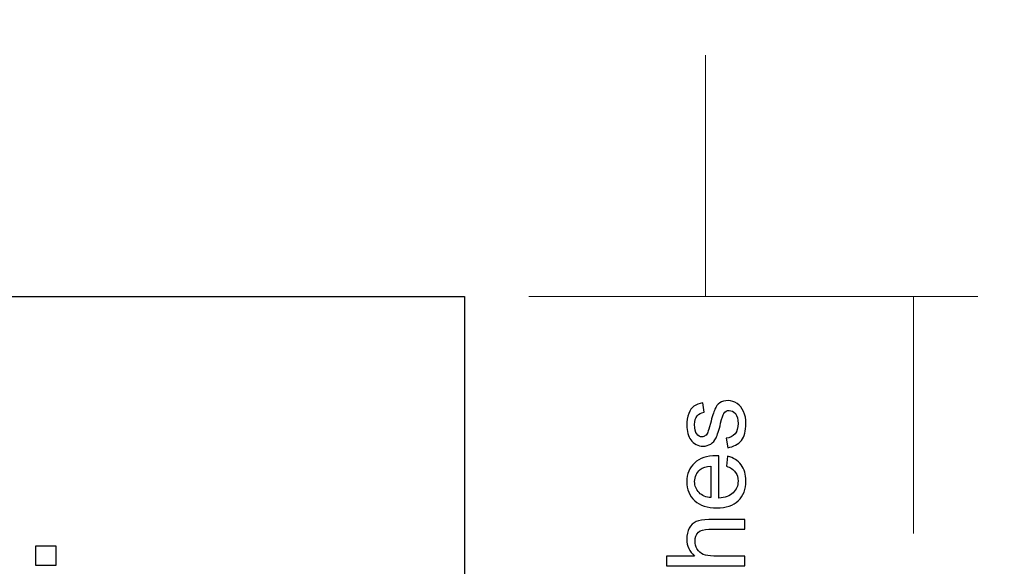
# Model space of a CAD drawing. Header units: centimetres. Extents: x -105 to 112, y -140 to 143.
# Tile 39 of 90: x -101.11 to -97.3, y -26.94 to -24.82. Entities that reach past the tile are written whole.
import ezdxf

# ---------------------------------------------------------------- set-up
doc = ezdxf.new("R2010")
doc.units = ezdxf.units.CM
doc.header["$MEASUREMENT"] = 0
doc.layers.add('Layer 1', color=7, linetype='Continuous')

msp = doc.modelspace()

# ---------------------------------------------------------------- linework, layer by layer
at = {"layer": 'Layer 1', "color": 240, "lineweight": 211}
msp.add_open_spline([(-100.73824, 52.6974), (-100.73824, 52.6974), (27.42324, 52.6974), (27.42324, 52.6974), (27.42324, 52.6974), (29.71918, 52.6974), (31.59804, 50.81854), (31.59804, 48.52224), (31.59804, 48.52224), (31.59804, 48.52224), (31.59804, -29.1893), (31.59804, -29.1893), (31.59804, -29.1893), (31.59804, -31.48542), (29.71918, -33.36409), (27.42324, -33.36409), (27.42324, -33.36409), (27.42324, -33.36409), (-100.73824, -33.36409), (-100.73824, -33.36409), (-100.73824, -33.36409), (-103.0344, -33.36409), (-104.91305, -31.48542), (-104.91305, -29.1893), (-104.91305, -29.1893), (-104.91305, -29.1893), (-104.91305, 48.52224), (-104.91305, 48.52224), (-104.91305, 48.52224), (-104.91305, 50.81854), (-103.0344, 52.6974), (-100.73824, 52.6974)], degree=3, knots=[0, 0, 0, 0, 0.1111111, 0.1111111, 0.1111111, 0.1111111, 0.2222222, 0.2222222, 0.2222222, 0.2222222, 0.3333333, 0.3333333, 0.3333333, 0.3333333, 0.4444444, 0.4444444, 0.4444444, 0.4444444, 0.5555556, 0.5555556, 0.5555556, 0.5555556, 0.6666667, 0.6666667, 0.6666667, 0.6666667, 0.7777778, 0.7777778, 0.7777778, 0.7777778, 1, 1, 1, 1], dxfattribs=at)
at = {"layer": 'Layer 1', "color": 155, "lineweight": 9}
for points in [[(-98.455, -25.89225), (-98.455, -25.89225), (-98.455, -24.95873), (-98.455, -24.95873)], [(-99.13826, -25.89225), (-99.13826, -25.89225), (-97.39977, -25.89225), (-97.39977, -25.89225)], [(-99.13826, -25.89225), (-99.13826, -25.89225), (-98.20501, -25.89225), (-98.20501, -25.89225)], [(-97.64981, -25.89225), (-97.64981, -25.89225), (-97.64981, -26.8087), (-97.64981, -26.8087)]]:
    msp.add_open_spline(points, degree=3, dxfattribs=at)
at = {"layer": 'Layer 1', "color": 240}
msp.add_open_spline([(-102.38825, -28.89229), (-102.38825, -28.89229), (-99.38825, -28.89229), (-99.38825, -28.89229), (-99.38825, -28.89229), (-99.38825, -28.89229), (-99.38825, -25.89222), (-99.38825, -25.89222), (-99.38825, -25.89222), (-99.38825, -25.89222), (-102.38825, -25.89222), (-102.38825, -25.89222), (-102.38825, -25.89222), (-102.38825, -25.89222), (-102.38825, -28.89229), (-102.38825, -28.89229)], degree=3, knots=[0, 0, 0, 0, 0.2, 0.2, 0.2, 0.2, 0.4, 0.4, 0.4, 0.4, 0.6, 0.6, 0.6, 0.6, 1, 1, 1, 1], dxfattribs=at)
at = {"layer": 'Layer 1', "color": 250, "lineweight": 9}
msp.add_open_spline([(-102.38825, -28.89229), (-102.38825, -28.89229), (-99.38825, -28.89229), (-99.38825, -28.89229), (-99.38825, -28.89229), (-99.38825, -28.89229), (-99.38825, -25.89222), (-99.38825, -25.89222), (-99.38825, -25.89222), (-99.38825, -25.89222), (-102.38825, -25.89222), (-102.38825, -25.89222), (-102.38825, -25.89222), (-102.38825, -25.89222), (-102.38825, -28.89229), (-102.38825, -28.89229)], degree=3, knots=[0, 0, 0, 0, 0.2, 0.2, 0.2, 0.2, 0.4, 0.4, 0.4, 0.4, 0.6, 0.6, 0.6, 0.6, 1, 1, 1, 1], dxfattribs=at)
at = {"layer": 'Layer 1', "color": 155}
for points, knots in [([(-98.3685, -26.47718), (-98.3685, -26.47718), (-98.37438, -26.44049), (-98.37438, -26.44049), (-98.37438, -26.44049), (-98.35963, -26.43831), (-98.34833, -26.43268), (-98.34047, -26.42323), (-98.34047, -26.42323), (-98.33258, -26.4136), (-98.32862, -26.40016), (-98.32862, -26.38327), (-98.32862, -26.38327), (-98.32862, -26.36637), (-98.33217, -26.35366), (-98.33912, -26.34512), (-98.33912, -26.34512), (-98.34601, -26.33713), (-98.35416, -26.33277), (-98.36359, -26.33277), (-98.36359, -26.33277), (-98.37197, -26.33277), (-98.37863, -26.33676), (-98.38339, -26.34421), (-98.38339, -26.34421), (-98.38673, -26.34912), (-98.39084, -26.36183), (-98.39602, -26.38218), (-98.39602, -26.38218), (-98.4029, -26.40943), (-98.40881, -26.42814), (-98.41377, -26.43867), (-98.41377, -26.43867), (-98.41887, -26.44939), (-98.42583, -26.45738), (-98.43469, -26.46265), (-98.43469, -26.46265), (-98.44357, -26.46792), (-98.45329, -26.47083), (-98.46401, -26.47083), (-98.46401, -26.47083), (-98.47387, -26.47083), (-98.48288, -26.46865), (-98.49119, -26.4641), (-98.49119, -26.4641), (-98.49956, -26.45956), (-98.50645, -26.45357), (-98.51197, -26.44576), (-98.51197, -26.44576), (-98.51624, -26.44013), (-98.51978, -26.43231), (-98.52276, -26.42214), (-98.52276, -26.42214), (-98.52566, -26.41215), (-98.52715, -26.40162), (-98.52715, -26.38999), (-98.52715, -26.38999), (-98.52715, -26.3731), (-98.52474, -26.35784), (-98.51971, -26.34494), (-98.51971, -26.34494), (-98.51482, -26.33186), (-98.50801, -26.32223), (-98.49956, -26.31587), (-98.49956, -26.31587), (-98.49097, -26.30988), (-98.47962, -26.3057), (-98.46543, -26.30316), (-98.46543, -26.30316), (-98.46543, -26.30316), (-98.46032, -26.33949), (-98.46032, -26.33949), (-98.46032, -26.33949), (-98.47173, -26.34131), (-98.48069, -26.34585), (-98.48714, -26.35402), (-98.48714, -26.35402), (-98.49353, -26.36183), (-98.49671, -26.3731), (-98.49671, -26.38763), (-98.49671, -26.38763), (-98.49671, -26.40452), (-98.49387, -26.41687), (-98.48828, -26.42378), (-98.48828, -26.42378), (-98.48259, -26.43122), (-98.47593, -26.43486), (-98.46841, -26.43486), (-98.46841, -26.43486), (-98.46357, -26.43486), (-98.45925, -26.4334), (-98.45542, -26.43014), (-98.45542, -26.43014), (-98.45144, -26.42741), (-98.44812, -26.42251), (-98.44548, -26.41615), (-98.44548, -26.41615), (-98.44407, -26.41251), (-98.44094, -26.40162), (-98.43598, -26.38327), (-98.43598, -26.38327), (-98.42895, -26.35711), (-98.42321, -26.33894), (-98.41872, -26.32823), (-98.41872, -26.32823), (-98.41433, -26.31769), (-98.40773, -26.30952), (-98.39929, -26.30352), (-98.39929, -26.30352), (-98.39069, -26.29753), (-98.3802, -26.2948), (-98.3675, -26.2948), (-98.3675, -26.2948), (-98.35509, -26.2948), (-98.34345, -26.29825), (-98.33251, -26.3057), (-98.33251, -26.3057), (-98.32159, -26.31279), (-98.31315, -26.32332), (-98.30712, -26.33713), (-98.30712, -26.33713), (-98.30116, -26.35039), (-98.29818, -26.36601), (-98.29818, -26.38327), (-98.29818, -26.38327), (-98.29818, -26.41197), (-98.30414, -26.43377), (-98.31583, -26.44866), (-98.31583, -26.44866), (-98.32777, -26.46338), (-98.34523, -26.47301), (-98.3685, -26.47718)], [0, 0, 0, 0, 0.0294118, 0.0294118, 0.0294118, 0.0294118, 0.0588235, 0.0588235, 0.0588235, 0.0588235, 0.0882353, 0.0882353, 0.0882353, 0.0882353, 0.1176471, 0.1176471, 0.1176471, 0.1176471, 0.1470588, 0.1470588, 0.1470588, 0.1470588, 0.1764706, 0.1764706, 0.1764706, 0.1764706, 0.2058824, 0.2058824, 0.2058824, 0.2058824, 0.2352941, 0.2352941, 0.2352941, 0.2352941, 0.2647059, 0.2647059, 0.2647059, 0.2647059, 0.2941176, 0.2941176, 0.2941176, 0.2941176, 0.3235294, 0.3235294, 0.3235294, 0.3235294, 0.3529412, 0.3529412, 0.3529412, 0.3529412, 0.3823529, 0.3823529, 0.3823529, 0.3823529, 0.4117647, 0.4117647, 0.4117647, 0.4117647, 0.4411765, 0.4411765, 0.4411765, 0.4411765, 0.4705882, 0.4705882, 0.4705882, 0.4705882, 0.5, 0.5, 0.5, 0.5, 0.5294118, 0.5294118, 0.5294118, 0.5294118, 0.5588235, 0.5588235, 0.5588235, 0.5588235, 0.5882353, 0.5882353, 0.5882353, 0.5882353, 0.6176471, 0.6176471, 0.6176471, 0.6176471, 0.6470588, 0.6470588, 0.6470588, 0.6470588, 0.6764706, 0.6764706, 0.6764706, 0.6764706, 0.7058824, 0.7058824, 0.7058824, 0.7058824, 0.7352941, 0.7352941, 0.7352941, 0.7352941, 0.7647059, 0.7647059, 0.7647059, 0.7647059, 0.7941176, 0.7941176, 0.7941176, 0.7941176, 0.8235294, 0.8235294, 0.8235294, 0.8235294, 0.8529412, 0.8529412, 0.8529412, 0.8529412, 0.8823529, 0.8823529, 0.8823529, 0.8823529, 0.9117647, 0.9117647, 0.9117647, 0.9117647, 0.9411765, 0.9411765, 0.9411765, 0.9411765, 1, 1, 1, 1]), ([(-98.37396, -26.54803), (-98.37396, -26.54803), (-98.36891, -26.5097), (-98.36891, -26.5097), (-98.36891, -26.5097), (-98.3465, -26.51551), (-98.32911, -26.52659), (-98.31676, -26.54312), (-98.31676, -26.54312), (-98.30435, -26.55929), (-98.29818, -26.58018), (-98.29818, -26.60598), (-98.29818, -26.60598), (-98.29818, -26.63759), (-98.30811, -26.66302), (-98.32784, -26.68209), (-98.32784, -26.68209), (-98.3475, -26.7008), (-98.37524, -26.71007), (-98.41086, -26.71007), (-98.41086, -26.71007), (-98.44768, -26.71007), (-98.47627, -26.7008), (-98.49665, -26.68173), (-98.49665, -26.68173), (-98.51702, -26.66265), (-98.52715, -26.63795), (-98.52715, -26.60761), (-98.52715, -26.60761), (-98.52715, -26.57837), (-98.51729, -26.55475), (-98.49729, -26.53604), (-98.49729, -26.53604), (-98.47727, -26.51733), (-98.44924, -26.50825), (-98.41306, -26.50825), (-98.41306, -26.50825), (-98.41086, -26.50825), (-98.40752, -26.50825), (-98.40319, -26.50861), (-98.40319, -26.50861), (-98.40319, -26.50861), (-98.40319, -26.67192), (-98.40319, -26.67192), (-98.40319, -26.67192), (-98.37914, -26.67046), (-98.36061, -26.66374), (-98.34784, -26.65139), (-98.34784, -26.65139), (-98.33507, -26.6394), (-98.32862, -26.62378), (-98.32862, -26.60598), (-98.32862, -26.60598), (-98.32862, -26.59217), (-98.33224, -26.58055), (-98.33947, -26.57092), (-98.33947, -26.57092), (-98.34664, -26.56111), (-98.35814, -26.55366), (-98.37396, -26.54803), (-98.37396, -26.54803), (-98.37396, -26.54803), (-98.37396, -26.54803), (-98.37396, -26.54803)], [0, 0, 0, 0, 0.0588235, 0.0588235, 0.0588235, 0.0588235, 0.1176471, 0.1176471, 0.1176471, 0.1176471, 0.1764706, 0.1764706, 0.1764706, 0.1764706, 0.2352941, 0.2352941, 0.2352941, 0.2352941, 0.2941176, 0.2941176, 0.2941176, 0.2941176, 0.3529412, 0.3529412, 0.3529412, 0.3529412, 0.4117647, 0.4117647, 0.4117647, 0.4117647, 0.4705882, 0.4705882, 0.4705882, 0.4705882, 0.5294118, 0.5294118, 0.5294118, 0.5294118, 0.5882353, 0.5882353, 0.5882353, 0.5882353, 0.6470588, 0.6470588, 0.6470588, 0.6470588, 0.7058824, 0.7058824, 0.7058824, 0.7058824, 0.7647059, 0.7647059, 0.7647059, 0.7647059, 0.8235294, 0.8235294, 0.8235294, 0.8235294, 0.8823529, 0.8823529, 0.8823529, 0.8823529, 1, 1, 1, 1]), ([(-98.43364, -26.66974), (-98.43364, -26.66974), (-98.43364, -26.54767), (-98.43364, -26.54767), (-98.43364, -26.54767), (-98.45208, -26.54912), (-98.46592, -26.55402), (-98.47522, -26.56147), (-98.47522, -26.56147), (-98.48948, -26.57346), (-98.49671, -26.58854), (-98.49671, -26.60761), (-98.49671, -26.60761), (-98.49671, -26.62451), (-98.49097, -26.63904), (-98.47954, -26.65066), (-98.47954, -26.65066), (-98.46812, -26.66229), (-98.45286, -26.66865), (-98.43364, -26.66974), (-98.43364, -26.66974), (-98.43364, -26.66974), (-98.43364, -26.66974), (-98.43364, -26.66974)], [0, 0, 0, 0, 0.1428571, 0.1428571, 0.1428571, 0.1428571, 0.2857143, 0.2857143, 0.2857143, 0.2857143, 0.4285714, 0.4285714, 0.4285714, 0.4285714, 0.5714286, 0.5714286, 0.5714286, 0.5714286, 0.7142857, 0.7142857, 0.7142857, 0.7142857, 1, 1, 1, 1]), ([(-98.30286, -26.93332), (-98.30286, -26.93332), (-98.60592, -26.93332), (-98.60592, -26.93332), (-98.60592, -26.93332), (-98.60592, -26.93332), (-98.60592, -26.8959), (-98.60592, -26.8959), (-98.60592, -26.8959), (-98.60592, -26.8959), (-98.49685, -26.8959), (-98.49685, -26.8959), (-98.49685, -26.8959), (-98.51714, -26.87864), (-98.52715, -26.85702), (-98.52715, -26.83068), (-98.52715, -26.83068), (-98.52715, -26.81434), (-98.52403, -26.80035), (-98.51765, -26.78836), (-98.51765, -26.78836), (-98.51119, -26.77637), (-98.50239, -26.76783), (-98.49104, -26.76293), (-98.49104, -26.76293), (-98.47976, -26.75766), (-98.4633, -26.75512), (-98.44187, -26.75512), (-98.44187, -26.75512), (-98.44187, -26.75512), (-98.30286, -26.75512), (-98.30286, -26.75512), (-98.30286, -26.75512), (-98.30286, -26.75512), (-98.30286, -26.79217), (-98.30286, -26.79217), (-98.30286, -26.79217), (-98.30286, -26.79217), (-98.44172, -26.79217), (-98.44172, -26.79217), (-98.44172, -26.79217), (-98.46032, -26.79217), (-98.47387, -26.79635), (-98.4823, -26.80416), (-98.4823, -26.80416), (-98.49082, -26.81234), (-98.49502, -26.8236), (-98.49502, -26.83831), (-98.49502, -26.83831), (-98.49502, -26.84921), (-98.49224, -26.85957), (-98.4865, -26.86901), (-98.4865, -26.86901), (-98.48081, -26.879), (-98.47302, -26.88554), (-98.46323, -26.8899), (-98.46323, -26.8899), (-98.45344, -26.89408), (-98.44001, -26.8959), (-98.42278, -26.8959), (-98.42278, -26.8959), (-98.42278, -26.8959), (-98.30286, -26.8959), (-98.30286, -26.8959), (-98.30286, -26.8959), (-98.30286, -26.8959), (-98.30286, -26.93332), (-98.30286, -26.93332)], [0, 0, 0, 0, 0.0555556, 0.0555556, 0.0555556, 0.0555556, 0.1111111, 0.1111111, 0.1111111, 0.1111111, 0.1666667, 0.1666667, 0.1666667, 0.1666667, 0.2222222, 0.2222222, 0.2222222, 0.2222222, 0.2777778, 0.2777778, 0.2777778, 0.2777778, 0.3333333, 0.3333333, 0.3333333, 0.3333333, 0.3888889, 0.3888889, 0.3888889, 0.3888889, 0.4444444, 0.4444444, 0.4444444, 0.4444444, 0.5, 0.5, 0.5, 0.5, 0.5555556, 0.5555556, 0.5555556, 0.5555556, 0.6111111, 0.6111111, 0.6111111, 0.6111111, 0.6666667, 0.6666667, 0.6666667, 0.6666667, 0.7222222, 0.7222222, 0.7222222, 0.7222222, 0.7777778, 0.7777778, 0.7777778, 0.7777778, 0.8333333, 0.8333333, 0.8333333, 0.8333333, 0.8888889, 0.8888889, 0.8888889, 0.8888889, 1, 1, 1, 1])]:
    msp.add_open_spline(points, degree=3, knots=knots, dxfattribs=at)
at = {"layer": 'Layer 1', "color": 155, "lineweight": 9}
for points, knots in [([(-98.3685, -26.47718), (-98.3685, -26.47718), (-98.37438, -26.44049), (-98.37438, -26.44049), (-98.37438, -26.44049), (-98.35963, -26.43831), (-98.34833, -26.43268), (-98.34047, -26.42323), (-98.34047, -26.42323), (-98.33258, -26.4136), (-98.32862, -26.40016), (-98.32862, -26.38327), (-98.32862, -26.38327), (-98.32862, -26.36637), (-98.33217, -26.35366), (-98.33912, -26.34512), (-98.33912, -26.34512), (-98.34601, -26.33713), (-98.35416, -26.33277), (-98.36359, -26.33277), (-98.36359, -26.33277), (-98.37197, -26.33277), (-98.37863, -26.33676), (-98.38339, -26.34421), (-98.38339, -26.34421), (-98.38673, -26.34912), (-98.39084, -26.36183), (-98.39602, -26.38218), (-98.39602, -26.38218), (-98.4029, -26.40943), (-98.40881, -26.42814), (-98.41377, -26.43867), (-98.41377, -26.43867), (-98.41887, -26.44939), (-98.42583, -26.45738), (-98.43469, -26.46265), (-98.43469, -26.46265), (-98.44357, -26.46792), (-98.45329, -26.47083), (-98.46401, -26.47083), (-98.46401, -26.47083), (-98.47387, -26.47083), (-98.48288, -26.46865), (-98.49119, -26.4641), (-98.49119, -26.4641), (-98.49956, -26.45956), (-98.50645, -26.45357), (-98.51197, -26.44576), (-98.51197, -26.44576), (-98.51624, -26.44013), (-98.51978, -26.43231), (-98.52276, -26.42214), (-98.52276, -26.42214), (-98.52566, -26.41215), (-98.52715, -26.40162), (-98.52715, -26.38999), (-98.52715, -26.38999), (-98.52715, -26.3731), (-98.52474, -26.35784), (-98.51971, -26.34494), (-98.51971, -26.34494), (-98.51482, -26.33186), (-98.50801, -26.32223), (-98.49956, -26.31587), (-98.49956, -26.31587), (-98.49097, -26.30988), (-98.47962, -26.3057), (-98.46543, -26.30316), (-98.46543, -26.30316), (-98.46543, -26.30316), (-98.46032, -26.33949), (-98.46032, -26.33949), (-98.46032, -26.33949), (-98.47173, -26.34131), (-98.48069, -26.34585), (-98.48714, -26.35402), (-98.48714, -26.35402), (-98.49353, -26.36183), (-98.49671, -26.3731), (-98.49671, -26.38763), (-98.49671, -26.38763), (-98.49671, -26.40452), (-98.49387, -26.41687), (-98.48828, -26.42378), (-98.48828, -26.42378), (-98.48259, -26.43122), (-98.47593, -26.43486), (-98.46841, -26.43486), (-98.46841, -26.43486), (-98.46357, -26.43486), (-98.45925, -26.4334), (-98.45542, -26.43014), (-98.45542, -26.43014), (-98.45144, -26.42741), (-98.44812, -26.42251), (-98.44548, -26.41615), (-98.44548, -26.41615), (-98.44407, -26.41251), (-98.44094, -26.40162), (-98.43598, -26.38327), (-98.43598, -26.38327), (-98.42895, -26.35711), (-98.42321, -26.33894), (-98.41872, -26.32823), (-98.41872, -26.32823), (-98.41433, -26.31769), (-98.40773, -26.30952), (-98.39929, -26.30352), (-98.39929, -26.30352), (-98.39069, -26.29753), (-98.3802, -26.2948), (-98.3675, -26.2948), (-98.3675, -26.2948), (-98.35509, -26.2948), (-98.34345, -26.29825), (-98.33251, -26.3057), (-98.33251, -26.3057), (-98.32159, -26.31279), (-98.31315, -26.32332), (-98.30712, -26.33713), (-98.30712, -26.33713), (-98.30116, -26.35039), (-98.29818, -26.36601), (-98.29818, -26.38327), (-98.29818, -26.38327), (-98.29818, -26.41197), (-98.30414, -26.43377), (-98.31583, -26.44866), (-98.31583, -26.44866), (-98.32777, -26.46338), (-98.34523, -26.47301), (-98.3685, -26.47718)], [0, 0, 0, 0, 0.0294118, 0.0294118, 0.0294118, 0.0294118, 0.0588235, 0.0588235, 0.0588235, 0.0588235, 0.0882353, 0.0882353, 0.0882353, 0.0882353, 0.1176471, 0.1176471, 0.1176471, 0.1176471, 0.1470588, 0.1470588, 0.1470588, 0.1470588, 0.1764706, 0.1764706, 0.1764706, 0.1764706, 0.2058824, 0.2058824, 0.2058824, 0.2058824, 0.2352941, 0.2352941, 0.2352941, 0.2352941, 0.2647059, 0.2647059, 0.2647059, 0.2647059, 0.2941176, 0.2941176, 0.2941176, 0.2941176, 0.3235294, 0.3235294, 0.3235294, 0.3235294, 0.3529412, 0.3529412, 0.3529412, 0.3529412, 0.3823529, 0.3823529, 0.3823529, 0.3823529, 0.4117647, 0.4117647, 0.4117647, 0.4117647, 0.4411765, 0.4411765, 0.4411765, 0.4411765, 0.4705882, 0.4705882, 0.4705882, 0.4705882, 0.5, 0.5, 0.5, 0.5, 0.5294118, 0.5294118, 0.5294118, 0.5294118, 0.5588235, 0.5588235, 0.5588235, 0.5588235, 0.5882353, 0.5882353, 0.5882353, 0.5882353, 0.6176471, 0.6176471, 0.6176471, 0.6176471, 0.6470588, 0.6470588, 0.6470588, 0.6470588, 0.6764706, 0.6764706, 0.6764706, 0.6764706, 0.7058824, 0.7058824, 0.7058824, 0.7058824, 0.7352941, 0.7352941, 0.7352941, 0.7352941, 0.7647059, 0.7647059, 0.7647059, 0.7647059, 0.7941176, 0.7941176, 0.7941176, 0.7941176, 0.8235294, 0.8235294, 0.8235294, 0.8235294, 0.8529412, 0.8529412, 0.8529412, 0.8529412, 0.8823529, 0.8823529, 0.8823529, 0.8823529, 0.9117647, 0.9117647, 0.9117647, 0.9117647, 0.9411765, 0.9411765, 0.9411765, 0.9411765, 1, 1, 1, 1]), ([(-98.37396, -26.54803), (-98.37396, -26.54803), (-98.36891, -26.5097), (-98.36891, -26.5097), (-98.36891, -26.5097), (-98.3465, -26.51551), (-98.32911, -26.52659), (-98.31676, -26.54312), (-98.31676, -26.54312), (-98.30435, -26.55929), (-98.29818, -26.58018), (-98.29818, -26.60598), (-98.29818, -26.60598), (-98.29818, -26.63759), (-98.30811, -26.66302), (-98.32784, -26.68209), (-98.32784, -26.68209), (-98.3475, -26.7008), (-98.37524, -26.71007), (-98.41086, -26.71007), (-98.41086, -26.71007), (-98.44768, -26.71007), (-98.47627, -26.7008), (-98.49665, -26.68173), (-98.49665, -26.68173), (-98.51702, -26.66265), (-98.52715, -26.63795), (-98.52715, -26.60761), (-98.52715, -26.60761), (-98.52715, -26.57837), (-98.51729, -26.55475), (-98.49729, -26.53604), (-98.49729, -26.53604), (-98.47727, -26.51733), (-98.44924, -26.50825), (-98.41306, -26.50825), (-98.41306, -26.50825), (-98.41086, -26.50825), (-98.40752, -26.50825), (-98.40319, -26.50861), (-98.40319, -26.50861), (-98.40319, -26.50861), (-98.40319, -26.67192), (-98.40319, -26.67192), (-98.40319, -26.67192), (-98.37914, -26.67046), (-98.36061, -26.66374), (-98.34784, -26.65139), (-98.34784, -26.65139), (-98.33507, -26.6394), (-98.32862, -26.62378), (-98.32862, -26.60598), (-98.32862, -26.60598), (-98.32862, -26.59217), (-98.33224, -26.58055), (-98.33947, -26.57092), (-98.33947, -26.57092), (-98.34664, -26.56111), (-98.35814, -26.55366), (-98.37396, -26.54803), (-98.37396, -26.54803), (-98.37396, -26.54803), (-98.37396, -26.54803), (-98.37396, -26.54803)], [0, 0, 0, 0, 0.0588235, 0.0588235, 0.0588235, 0.0588235, 0.1176471, 0.1176471, 0.1176471, 0.1176471, 0.1764706, 0.1764706, 0.1764706, 0.1764706, 0.2352941, 0.2352941, 0.2352941, 0.2352941, 0.2941176, 0.2941176, 0.2941176, 0.2941176, 0.3529412, 0.3529412, 0.3529412, 0.3529412, 0.4117647, 0.4117647, 0.4117647, 0.4117647, 0.4705882, 0.4705882, 0.4705882, 0.4705882, 0.5294118, 0.5294118, 0.5294118, 0.5294118, 0.5882353, 0.5882353, 0.5882353, 0.5882353, 0.6470588, 0.6470588, 0.6470588, 0.6470588, 0.7058824, 0.7058824, 0.7058824, 0.7058824, 0.7647059, 0.7647059, 0.7647059, 0.7647059, 0.8235294, 0.8235294, 0.8235294, 0.8235294, 0.8823529, 0.8823529, 0.8823529, 0.8823529, 1, 1, 1, 1]), ([(-98.43364, -26.66974), (-98.43364, -26.66974), (-98.43364, -26.54767), (-98.43364, -26.54767), (-98.43364, -26.54767), (-98.45208, -26.54912), (-98.46592, -26.55402), (-98.47522, -26.56147), (-98.47522, -26.56147), (-98.48948, -26.57346), (-98.49671, -26.58854), (-98.49671, -26.60761), (-98.49671, -26.60761), (-98.49671, -26.62451), (-98.49097, -26.63904), (-98.47954, -26.65066), (-98.47954, -26.65066), (-98.46812, -26.66229), (-98.45286, -26.66865), (-98.43364, -26.66974), (-98.43364, -26.66974), (-98.43364, -26.66974), (-98.43364, -26.66974), (-98.43364, -26.66974)], [0, 0, 0, 0, 0.1428571, 0.1428571, 0.1428571, 0.1428571, 0.2857143, 0.2857143, 0.2857143, 0.2857143, 0.4285714, 0.4285714, 0.4285714, 0.4285714, 0.5714286, 0.5714286, 0.5714286, 0.5714286, 0.7142857, 0.7142857, 0.7142857, 0.7142857, 1, 1, 1, 1]), ([(-98.30286, -26.93332), (-98.30286, -26.93332), (-98.60592, -26.93332), (-98.60592, -26.93332), (-98.60592, -26.93332), (-98.60592, -26.93332), (-98.60592, -26.8959), (-98.60592, -26.8959), (-98.60592, -26.8959), (-98.60592, -26.8959), (-98.49685, -26.8959), (-98.49685, -26.8959), (-98.49685, -26.8959), (-98.51714, -26.87864), (-98.52715, -26.85702), (-98.52715, -26.83068), (-98.52715, -26.83068), (-98.52715, -26.81434), (-98.52403, -26.80035), (-98.51765, -26.78836), (-98.51765, -26.78836), (-98.51119, -26.77637), (-98.50239, -26.76783), (-98.49104, -26.76293), (-98.49104, -26.76293), (-98.47976, -26.75766), (-98.4633, -26.75512), (-98.44187, -26.75512), (-98.44187, -26.75512), (-98.44187, -26.75512), (-98.30286, -26.75512), (-98.30286, -26.75512), (-98.30286, -26.75512), (-98.30286, -26.75512), (-98.30286, -26.79217), (-98.30286, -26.79217), (-98.30286, -26.79217), (-98.30286, -26.79217), (-98.44172, -26.79217), (-98.44172, -26.79217), (-98.44172, -26.79217), (-98.46032, -26.79217), (-98.47387, -26.79635), (-98.4823, -26.80416), (-98.4823, -26.80416), (-98.49082, -26.81234), (-98.49502, -26.8236), (-98.49502, -26.83831), (-98.49502, -26.83831), (-98.49502, -26.84921), (-98.49224, -26.85957), (-98.4865, -26.86901), (-98.4865, -26.86901), (-98.48081, -26.879), (-98.47302, -26.88554), (-98.46323, -26.8899), (-98.46323, -26.8899), (-98.45344, -26.89408), (-98.44001, -26.8959), (-98.42278, -26.8959), (-98.42278, -26.8959), (-98.42278, -26.8959), (-98.30286, -26.8959), (-98.30286, -26.8959), (-98.30286, -26.8959), (-98.30286, -26.8959), (-98.30286, -26.93332), (-98.30286, -26.93332)], [0, 0, 0, 0, 0.0555556, 0.0555556, 0.0555556, 0.0555556, 0.1111111, 0.1111111, 0.1111111, 0.1111111, 0.1666667, 0.1666667, 0.1666667, 0.1666667, 0.2222222, 0.2222222, 0.2222222, 0.2222222, 0.2777778, 0.2777778, 0.2777778, 0.2777778, 0.3333333, 0.3333333, 0.3333333, 0.3333333, 0.3888889, 0.3888889, 0.3888889, 0.3888889, 0.4444444, 0.4444444, 0.4444444, 0.4444444, 0.5, 0.5, 0.5, 0.5, 0.5555556, 0.5555556, 0.5555556, 0.5555556, 0.6111111, 0.6111111, 0.6111111, 0.6111111, 0.6666667, 0.6666667, 0.6666667, 0.6666667, 0.7222222, 0.7222222, 0.7222222, 0.7222222, 0.7777778, 0.7777778, 0.7777778, 0.7777778, 0.8333333, 0.8333333, 0.8333333, 0.8333333, 0.8888889, 0.8888889, 0.8888889, 0.8888889, 1, 1, 1, 1])]:
    msp.add_open_spline(points, degree=3, knots=knots, dxfattribs=at)
at = {"layer": 'Layer 1', "color": 7}
msp.add_open_spline([(-101.04847, -26.9315), (-101.04847, -26.9315), (-101.04847, -26.85739), (-101.04847, -26.85739), (-101.04847, -26.85739), (-101.04847, -26.85739), (-100.96851, -26.85739), (-100.96851, -26.85739), (-100.96851, -26.85739), (-100.96851, -26.85739), (-100.96851, -26.9315), (-100.96851, -26.9315), (-100.96851, -26.9315), (-100.96851, -26.9315), (-101.04847, -26.9315), (-101.04847, -26.9315), (-101.04847, -26.9315), (-101.04847, -26.9315), (-101.04847, -26.9315), (-101.04847, -26.9315)], degree=3, knots=[0, 0, 0, 0, 0.1666667, 0.1666667, 0.1666667, 0.1666667, 0.3333333, 0.3333333, 0.3333333, 0.3333333, 0.5, 0.5, 0.5, 0.5, 0.6666667, 0.6666667, 0.6666667, 0.6666667, 1, 1, 1, 1], dxfattribs=at)
at = {"layer": 'Layer 1', "color": 7, "lineweight": 9}
msp.add_open_spline([(-101.04847, -26.9315), (-101.04847, -26.9315), (-101.04847, -26.85739), (-101.04847, -26.85739), (-101.04847, -26.85739), (-101.04847, -26.85739), (-100.96851, -26.85739), (-100.96851, -26.85739), (-100.96851, -26.85739), (-100.96851, -26.85739), (-100.96851, -26.9315), (-100.96851, -26.9315), (-100.96851, -26.9315), (-100.96851, -26.9315), (-101.04847, -26.9315), (-101.04847, -26.9315), (-101.04847, -26.9315), (-101.04847, -26.9315), (-101.04847, -26.9315), (-101.04847, -26.9315)], degree=3, knots=[0, 0, 0, 0, 0.1666667, 0.1666667, 0.1666667, 0.1666667, 0.3333333, 0.3333333, 0.3333333, 0.3333333, 0.5, 0.5, 0.5, 0.5, 0.6666667, 0.6666667, 0.6666667, 0.6666667, 1, 1, 1, 1], dxfattribs=at)

doc.saveas('drawing.dxf')
